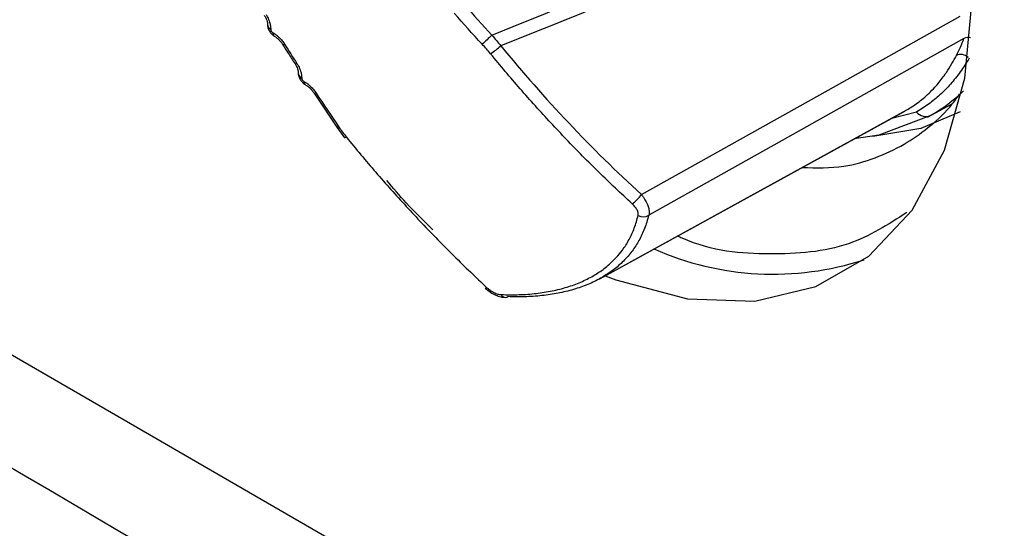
# Model space of a CAD drawing. Header units: millimetres. Extents: x 25 to 1229, y -261 to 1180.
# Tile 188 of 224: x 798 to 819, y 914 to 924. Entities that reach past the tile are written whole.
import ezdxf

# ---------------------------------------------------------------- set-up
doc = ezdxf.new("R2010")
doc.units = ezdxf.units.MM

msp = doc.modelspace()

# ---------------------------------------------------------------- linework, layer by layer
at = {"color": 7, "linetype": 'Continuous', "lineweight": 25}
for p, q in [((804.323, 923.541), (804.323, 923.543)), ((804.729, 922.919), (805.21, 922.2)), ((817.756, 922.411), (818.26, 922.688)), ((810.795, 918.984), (817.27, 922.54)), ((810.843, 919.012), (817.314, 922.565)), ((817.518, 922.519), (816.97, 922.376)), ((805.21, 922.2), (805.377, 921.975)), ((916.503, 849.128), (790.499, 921.869)), ((805.377, 921.975), (805.377, 921.977))]:
    msp.add_line(p, q, dxfattribs=at)
at = {"color": 7, "linetype": 'Continuous', "lineweight": 25, "flags": 128}
for points in [[(810.908, 919.047), (811.135, 918.959), (812.655, 918.558), (814.085, 918.51), (815.383, 918.815), (816.509, 919.465), (817.429, 920.44), (818.116, 921.711), (818.547, 923.238), (818.711, 924.975), (818.601, 926.87), (818.223, 928.865), (817.586, 930.899), (816.71, 932.911), (815.623, 934.839), (814.356, 936.625), (812.949, 938.215), (811.444, 939.559), (809.887, 940.619)], [(811.677, 920.767), (815.467, 922.887), (818.445, 924.553)], [(804.102, 923.956), (804.083, 923.95), (804.07, 923.947), (804.063, 923.949), (804.062, 923.951)], [(818.527, 924.078), (814.779, 921.979), (811.834, 920.33)], [(804.364, 923.547), (804.344, 923.54), (804.331, 923.538), (804.324, 923.541), (804.323, 923.541)], [(804.771, 922.922), (804.751, 922.916), (804.737, 922.915), (804.729, 922.918), (804.728, 922.922)], [(817.824, 922.449), (816.72, 922.028), (816.195, 921.95)], [(818.445, 922.525), (817.614, 922.17), (816.593, 922.003)], [(805.255, 922.2), (805.234, 922.195), (805.219, 922.195), (805.21, 922.199), (805.21, 922.2)], [(805.413, 921.987), (805.396, 921.978), (805.384, 921.974), (805.378, 921.975), (805.377, 921.975)]]:
    msp.add_lwpolyline(points, dxfattribs=at)
at = {"color": 7, "linetype": 'Continuous', "lineweight": 25}
for centre, radius, start, end in [((803.856, 924.381), 0.118, 182.1569, 245.149), ((803.933, 924.195), 0.0837, 173.5688, 233.9994), ((826.406, 904.957), 26.246, 133.0051, 133.6216), ((807.704, 924.961), 1.432, 302.6341, 313.6782), ((815.085, 925.392), 3.685, 333.0277, 339.1164), ((818.62, 923.893), 0.207, 77.849, 116.7206), ((818.46, 923.511), 0.229, 46.9003, 113.631), ((804.518, 923.356), 0.127, 181.3407, 245.0154), ((804.584, 923.16), 0.0745, 172.0901, 233.315), ((815.946, 925.691), 3.746, 300.0839, 313.3184), ((817.717, 922.684), 0.258, 219.8014, 294.5792), ((811.035, 921.215), 0.782, 304.8968, 325.1196), ((811.718, 920.523), 0.225, 240.9839, 300.9061), ((814.474, 925.334), 6.254, 246.1248, 287.9875), ((808.372, 918.822), 0.0403, 252.1238, 312.3454), ((808.798, 918.695), 0.109, 206.2927, 265.1628), ((808.79, 918.678), 0.092, 269.5193, 305.2408)]:
    msp.add_arc(centre, radius, start, end, dxfattribs=at)
for points in [[(808.504, 924.151), (810.894, 925.114), (813.531, 926.219), (816.411, 927.466)], [(816.739, 927.236), (813.807, 925.987), (811.124, 924.884), (808.692, 923.926)], [(807.917, 924.8), (808.108, 924.58), (808.304, 924.364), (808.504, 924.151)], [(808.298, 923.958), (808.096, 924.173), (807.898, 924.392), (807.704, 924.616)], [(803.806, 924.274), (803.806, 924.251), (803.827, 924.217), (803.85, 924.204)], [(808.504, 924.151), (808.569, 924.078), (808.632, 924.003), (808.692, 923.926)], [(804.102, 923.956), (804.189, 923.819), (804.276, 923.683), (804.364, 923.547)], [(808.476, 923.756), (808.419, 923.825), (808.36, 923.892), (808.298, 923.958)], [(808.692, 923.926), (809.616, 922.799), (810.618, 921.739), (811.677, 920.767)], [(804.465, 923.241), (804.464, 923.218), (804.486, 923.184), (804.511, 923.17)], [(804.771, 922.922), (804.931, 922.679), (805.093, 922.439), (805.255, 922.2)], [(805.255, 922.2), (805.304, 922.127), (805.357, 922.056), (805.413, 921.987)]]:
    msp.add_open_spline(points, degree=3, dxfattribs=at)
for points, knots in [([(803.67, 924.577), (803.681, 924.558), (803.702, 924.52), (803.724, 924.467), (803.737, 924.418), (803.738, 924.391), (803.738, 924.377)], [0, 0, 0, 0, 0.261513, 0.514196, 0.759867, 1, 1, 1, 1]), ([(803.707, 924.587), (803.717, 924.569), (803.738, 924.534), (803.763, 924.48), (803.786, 924.417), (803.804, 924.346), (803.806, 924.298), (803.806, 924.274)], [0, 0, 0, 0, 0.166798, 0.332549, 0.500314, 0.751009, 1, 1, 1, 1]), ([(803.738, 924.377), (803.738, 924.365), (803.739, 924.342), (803.748, 924.305), (803.762, 924.267), (803.787, 924.22), (803.828, 924.166), (803.865, 924.14), (803.884, 924.127)], [0, 0, 0, 0, 0.131633, 0.261144, 0.388696, 0.51431, 0.760083, 1, 1, 1, 1]), ([(803.85, 924.204), (803.866, 924.195), (803.897, 924.176), (803.942, 924.141), (803.994, 924.094), (804.05, 924.033), (804.085, 923.982), (804.102, 923.956)], [0, 0, 0, 0, 0.166418, 0.3321, 0.500143, 0.750538, 1, 1, 1, 1]), ([(803.884, 924.127), (803.9, 924.117), (803.932, 924.098), (803.979, 924.056), (804.024, 924.006), (804.05, 923.968), (804.063, 923.949)], [0, 0, 0, 0, 0.244228, 0.491165, 0.742632, 1, 1, 1, 1]), ([(804.065, 923.947), (804.103, 923.886), (804.189, 923.752), (804.275, 923.617), (804.323, 923.543)], [0, 0, 0, 0, 0.447023, 1, 1, 1, 1]), ([(811.482, 920.573), (811.363, 920.683), (811.125, 920.904), (810.775, 921.242), (810.429, 921.585), (810.089, 921.934), (809.755, 922.289), (809.426, 922.648), (809.103, 923.012), (808.786, 923.381), (808.579, 923.631), (808.476, 923.756)], [0, 0, 0, 0, 0.111902, 0.223606, 0.335112, 0.446421, 0.557532, 0.668446, 0.779161, 0.88968, 1, 1, 1, 1]), ([(817.314, 922.565), (817.352, 922.588), (817.43, 922.634), (817.546, 922.716), (817.666, 922.81), (817.789, 922.919), (817.934, 923.068), (818.056, 923.216), (818.175, 923.386), (818.27, 923.535), (818.337, 923.662), (818.368, 923.72)], [0, 0, 0, 0, 0.085249, 0.177615, 0.277097, 0.383695, 0.49741, 0.67698, 0.748257, 0.882887, 1, 1, 1, 1]), ([(804.323, 923.541), (804.334, 923.523), (804.356, 923.486), (804.377, 923.436), (804.39, 923.39), (804.391, 923.366), (804.391, 923.354)], [0, 0, 0, 0, 0.263125, 0.516337, 0.761519, 1, 1, 1, 1]), ([(804.364, 923.547), (804.374, 923.529), (804.396, 923.495), (804.421, 923.442), (804.445, 923.38), (804.463, 923.311), (804.464, 923.264), (804.465, 923.241)], [0, 0, 0, 0, 0.166887, 0.332654, 0.500354, 0.751114, 1, 1, 1, 1]), ([(818.636, 923.659), (818.606, 923.609), (818.546, 923.51), (818.45, 923.37), (818.349, 923.237), (818.244, 923.112), (818.134, 922.994), (818.019, 922.884), (817.901, 922.781), (817.777, 922.686), (817.651, 922.598), (817.562, 922.545), (817.518, 922.519)], [0, 0, 0, 0, 0.102041, 0.203666, 0.30486, 0.40561, 0.505899, 0.605716, 0.705047, 0.803879, 0.9022, 1, 1, 1, 1]), ([(804.391, 923.354), (804.391, 923.342), (804.392, 923.318), (804.401, 923.279), (804.416, 923.241), (804.441, 923.193), (804.483, 923.139), (804.521, 923.113), (804.54, 923.1)], [0, 0, 0, 0, 0.13467, 0.266216, 0.394905, 0.52081, 0.764796, 1, 1, 1, 1]), ([(804.511, 923.17), (804.527, 923.161), (804.559, 923.142), (804.606, 923.106), (804.66, 923.058), (804.718, 922.998), (804.753, 922.947), (804.771, 922.922)], [0, 0, 0, 0, 0.166342, 0.332013, 0.50011, 0.750442, 1, 1, 1, 1]), ([(804.54, 923.1), (804.557, 923.09), (804.591, 923.069), (804.641, 923.026), (804.688, 922.976), (804.715, 922.938), (804.729, 922.919)], [0, 0, 0, 0, 0.245252, 0.492569, 0.74378, 1, 1, 1, 1]), ([(815.088, 921.342), (815.391, 921.335), (815.941, 921.323), (816.649, 921.538), (817.244, 921.809), (817.77, 922.177), (818.165, 922.53), (818.367, 922.803), (818.435, 922.895)], [0, 0, 0, 0, 0.2212466, 0.4010039, 0.5831491, 0.7439229, 0.9132348, 1, 1, 1, 1]), ([(805.413, 921.987), (805.516, 921.862), (805.722, 921.611), (806.037, 921.241), (806.358, 920.876), (806.685, 920.516), (807.017, 920.16), (807.354, 919.81), (807.697, 919.465), (808.045, 919.125), (808.281, 918.903), (808.399, 918.792)], [0, 0, 0, 0, 0.11032, 0.220839, 0.331554, 0.442468, 0.553579, 0.664888, 0.776394, 0.888098, 1, 1, 1, 1]), ([(807.249, 920.023), (807.057, 920.208), (806.716, 920.539), (806.407, 920.907), (806.271, 921.069)], [0, 0, 0, 0, 0.560301, 1, 1, 1, 1]), ([(811.677, 920.767), (811.692, 920.749), (811.72, 920.714), (811.753, 920.663), (811.778, 920.62), (811.795, 920.586), (811.806, 920.561), (811.813, 920.545), (811.826, 920.51), (811.84, 920.456), (811.846, 920.386), (811.838, 920.348), (811.834, 920.33)], [0, 0, 0, 0, 0.124562, 0.233691, 0.325393, 0.398446, 0.452206, 0.4864, 0.500944, 0.680291, 0.847301, 1, 1, 1, 1]), ([(916.527, 846.81), (905.924, 852.825), (884.561, 864.943), (852.639, 883.288), (820.56, 901.891), (799.263, 914.403), (788.544, 920.701)], [0, 0, 0, 0, 0.2463975, 0.4964734, 0.7465496, 1, 1, 1, 1]), ([(811.609, 920.327), (811.61, 920.335), (811.613, 920.352), (811.61, 920.381), (811.6, 920.412), (811.581, 920.455), (811.545, 920.511), (811.503, 920.552), (811.482, 920.573)], [0, 0, 0, 0, 0.122972, 0.245181, 0.369502, 0.498667, 0.749584, 1, 1, 1, 1]), ([(817.314, 920.385), (816.917, 920.132), (816.062, 919.589), (814.416, 919.462), (813.155, 919.563), (812.474, 919.873), (812.44, 919.888)], [0, 0, 0, 0, 0.297261, 0.639047, 0.9822, 1, 1, 1, 1]), ([(810.655, 919.044), (810.696, 919.069), (810.778, 919.118), (810.892, 919.201), (811.018, 919.304), (811.148, 919.431), (811.29, 919.603), (811.421, 919.81), (811.535, 920.056), (811.584, 920.236), (811.609, 920.327)], [0, 0, 0, 0, 0.082956, 0.166361, 0.250343, 0.375845, 0.500789, 0.66637, 0.832465, 1, 1, 1, 1]), ([(811.834, 920.33), (811.821, 920.282), (811.795, 920.185), (811.746, 920.048), (811.691, 919.918), (811.628, 919.795), (811.559, 919.68), (811.455, 919.53), (811.303, 919.355), (811.091, 919.167), (810.926, 919.063), (810.843, 919.012)], [0, 0, 0, 0, 0.0865047, 0.1716803, 0.2555366, 0.3380842, 0.4193341, 0.4992978, 0.6679002, 0.8347577, 1, 1, 1, 1]), ([(788.177, 919.483), (798.954, 913.107), (820.366, 900.441), (852.621, 881.702), (884.613, 863.349), (905.989, 851.309), (916.543, 845.364)], [0, 0, 0, 0, 0.254068, 0.504784, 0.755483, 1, 1, 1, 1]), ([(808.7, 918.647), (808.765, 918.645), (808.894, 918.641), (809.083, 918.644), (809.266, 918.654), (809.444, 918.671), (809.616, 918.694), (809.84, 918.734), (810.104, 918.801), (810.397, 918.907), (810.569, 918.998), (810.655, 919.044)], [0, 0, 0, 0, 0.084391, 0.168306, 0.251861, 0.335172, 0.418358, 0.501538, 0.668206, 0.834028, 1, 1, 1, 1]), ([(810.843, 919.012), (810.8, 918.988), (810.714, 918.94), (810.575, 918.876), (810.43, 918.818), (810.277, 918.766), (810.117, 918.721), (809.898, 918.671), (809.611, 918.626), (809.242, 918.596), (808.977, 918.601), (808.843, 918.603)], [0, 0, 0, 0, 0.082085, 0.164553, 0.247422, 0.330707, 0.414425, 0.498591, 0.660465, 0.827572, 1, 1, 1, 1]), ([(808.359, 918.784), (808.396, 918.753), (808.465, 918.695), (808.582, 918.635), (808.691, 918.596), (808.757, 918.59), (808.789, 918.586)], [0, 0, 0, 0, 0.286411, 0.547032, 0.78369, 1, 1, 1, 1]), ([(808.399, 918.792), (808.414, 918.779), (808.444, 918.753), (808.494, 918.719), (808.556, 918.685), (808.628, 918.655), (808.676, 918.65), (808.7, 918.647)], [0, 0, 0, 0, 0.168127, 0.333814, 0.50243, 0.75538, 1, 1, 1, 1])]:
    msp.add_open_spline(points, degree=3, knots=knots, dxfattribs=at)

doc.saveas('drawing.dxf')
